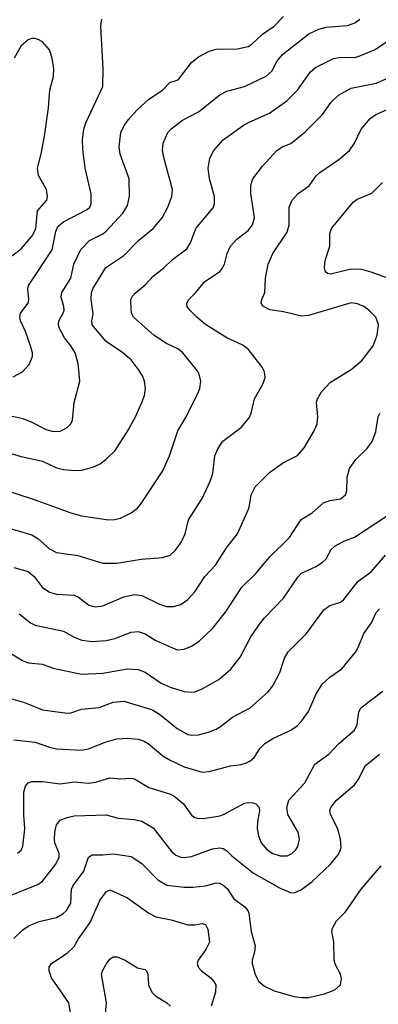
# Model space of a CAD drawing. Header units: inches. Extents: x 990586 to 1117858, y 769490 to 892071.
# Tile 206 of 248: x 1063482 to 1065504, y 856761 to 862306. Entities that reach past the tile are written whole.
import ezdxf

# ---------------------------------------------------------------- set-up
doc = ezdxf.new("R2010")
doc.units = ezdxf.units.IN
doc.header["$MEASUREMENT"] = 0
doc.layers.add('B0865', color=7, linetype='Continuous')
doc.layers.add('B0866', color=7, linetype='Continuous')

msp = doc.modelspace()

# ---------------------------------------------------------------- linework, layer by layer
at = {"layer": 'B0865', "color": 6}
for points, elevation in [([(1063366.9, 859666.9), (1063564.4, 859604.4), (1063770, 859527.9), (1063830, 859511.8), (1063970, 859490.6), (1064010, 859489.1), (1064050, 859499), (1064110.7, 859529.3), (1064145.5, 859554.5), (1064164, 859576), (1064290, 859766.2), (1064326.4, 859850), (1064373.2, 859990), (1064379.1, 860000)], 4500), ([(1063370, 859881.1), (1063490, 859845.5), (1063610, 859818.9), (1063690, 859782.5), (1063730, 859772.1), (1063790, 859767.3), (1063830, 859769.1), (1063893.8, 859786.2), (1063935, 859805), (1063970, 859831), (1064020.8, 859879.2), (1064096.6, 860000)], 4600), ([(1063410, 859446), (1063550, 859404.9), (1063583.6, 859383.6), (1063650, 859325.4), (1063690, 859305.9), (1063809.4, 859289.4), (1063950, 859245.3), (1064030, 859244.5), (1064167.7, 859267.7), (1064290, 859276.4), (1064330, 859290.1), (1064360.7, 859319.3), (1064393.6, 859366.4), (1064414.4, 859410), (1064433.4, 859490), (1064510, 859608.7), (1064557.3, 859710), (1064570.7, 859750), (1064581.8, 859850), (1064598.2, 859890), (1064628.2, 859931.8), (1064716.9, 860000)], 4400), ([(1063450, 859221), (1063530, 859197.5), (1063563.7, 859170), (1063609.7, 859109.7), (1063650, 859081.2), (1063690, 859070), (1063790, 859064.2), (1063813.3, 859053.3), (1063870, 859011.1), (1063890, 859002.9), (1063910, 858999.7), (1063950, 859005.6), (1064070, 859056.6), (1064130, 859069), (1064170, 859062.3), (1064270, 859014), (1064310, 859002.2), (1064350, 859000.7), (1064390, 859012.4), (1064430, 859040.8), (1064470, 859083.5), (1064526, 859170), (1064586.7, 859233.4), (1064647.9, 859332.1), (1064710, 859410.7), (1064771.1, 859550), (1064778.5, 859570), (1064787.7, 859630), (1064810, 859675.7), (1064890, 859755.1), (1064970, 859812.4), (1065048.5, 859851.5), (1065085.2, 859894.8), (1065142.9, 859990), (1065146.8, 860000)], 4300), ([(1063479.5, 858959.5), (1063543.3, 858910), (1063570, 858896), (1063730, 858862.2), (1063790, 858828.4), (1063831.7, 858811.7), (1063890, 858804.5), (1063970.3, 858810.3), (1064018.9, 858821.1), (1064110, 858857.6), (1064150, 858859.9), (1064190, 858847.6), (1064250, 858810.4), (1064370, 858757.9), (1064410, 858761.6), (1064450, 858777.4), (1064493.5, 858806.5), (1064570, 858877.1), (1064643.1, 858970), (1064734.8, 859110), (1064813.6, 859186.4), (1064890, 859279.6), (1065003.6, 859390), (1065069.3, 859490.7), (1065130, 859529.2), (1065195, 859585), (1065230, 859597.9), (1065290, 859607.2), (1065318.7, 859630), (1065327.1, 859652.9), (1065328.3, 859730), (1065342, 859778), (1065376.8, 859830), (1065439.9, 859890), (1065468.9, 859930), (1065490, 859985.3), (1065492.4, 860000)], 4200), ([(1063627.6, 860000), (1063630, 859998.7), (1063670, 859986.7), (1063710, 859989.3), (1063732.3, 860000)], 4700), ([(1063430, 858738.6), (1063497.7, 858697.7), (1063530, 858684.5), (1063610, 858677.4), (1063670, 858653.9), (1063830, 858620.2), (1063950, 858625.1), (1064090, 858649.3), (1064150, 858646.3), (1064190, 858631.7), (1064280.1, 858570), (1064330, 858546.4), (1064410, 858522.1), (1064450, 858518), (1064470, 858520.9), (1064510, 858537.4), (1064605.3, 858590), (1064672.2, 858647.8), (1064724.5, 858715.5), (1064784.9, 858830), (1064830, 858896.4), (1064862.9, 858937.1), (1064970, 859048.5), (1065050, 859166.1), (1065070, 859188.3), (1065152.9, 859227.1), (1065190, 859250.1), (1065209.5, 859270.5), (1065238.3, 859321.7), (1065259.2, 859340.8), (1065310, 859368.8), (1065370, 859392.4), (1065550, 859510.7)], 4100), ([(1063430, 858483.7), (1063510, 858460.7), (1063610, 858418.4), (1063750, 858401.2), (1063770, 858403.3), (1063830, 858423.2), (1063930, 858432.1), (1064010, 858462.1), (1064070, 858469), (1064230, 858419.3), (1064270, 858394.1), (1064370, 858314.7), (1064430, 858280.2), (1064450, 858275.9), (1064490, 858278.5), (1064546.6, 858293.4), (1064589.3, 858310.7), (1064615, 858325.1), (1064681.1, 858378.9), (1064780.8, 858430), (1064881.8, 858518.2), (1064910, 858555.2), (1064948.8, 858630), (1064975.3, 858710), (1064994.8, 858745.2), (1065099.3, 858850), (1065196.6, 858983.4), (1065230, 859006.3), (1065290, 859026.4), (1065310, 859040.7), (1065390, 859143.4), (1065463, 859197), (1065545.2, 859290)], 4000), ([(1063450, 858250.3), (1063570, 858237.6), (1063650, 858208.9), (1063690, 858200.3), (1063830, 858192.7), (1063870, 858199.8), (1063970, 858240), (1064030, 858255.5), (1064090, 858259.5), (1064150, 858254.7), (1064183.7, 858243.7), (1064207, 858230), (1064290, 858160.8), (1064330, 858135.5), (1064410, 858097.7), (1064510, 858068.3), (1064550, 858072.2), (1064670, 858104.1), (1064730, 858111.6), (1064759.8, 858120.2), (1064779.9, 858130), (1064803.5, 858150), (1064837, 858203), (1064864.3, 858230), (1064910, 858257.6), (1065010, 858304.7), (1065045.8, 858330), (1065070, 858354.6), (1065109.4, 858410), (1065154.3, 858510), (1065190, 858566.3), (1065230, 858603.9), (1065298.2, 858650), (1065375.2, 858744.8), (1065389.9, 858770), (1065422.6, 858850), (1065465.4, 858910), (1065492.4, 858967.6), (1065510, 858987.4)], 3900), ([(1063470, 857612), (1063490, 857629.3), (1063500.1, 857650), (1063511.5, 857750), (1063505.5, 857830), (1063504.9, 857955.1), (1063515, 857990), (1063530, 858008.3), (1063550, 858015.8), (1063610, 858015), (1063710, 858002.4), (1063790, 858013.7), (1063870, 858006.7), (1063910, 858012.4), (1063990, 858035.5), (1064050, 858030.3), (1064110, 858034.7), (1064130, 858031.5), (1064210, 857982), (1064326.1, 857946.1), (1064353, 857933), (1064405.1, 857890), (1064450, 857826.1), (1064470, 857812.8), (1064490, 857807.1), (1064528.9, 857808.9), (1064610, 857822.5), (1064631.5, 857830), (1064750, 857893.1), (1064770, 857898), (1064795.7, 857895.7), (1064812.5, 857890), (1064832.2, 857870), (1064834.9, 857850), (1064822.5, 857790), (1064820.7, 857750), (1064828.2, 857710), (1064843.3, 857670), (1064877.9, 857630), (1064910, 857609.3), (1064950, 857596.8), (1064990, 857597.9), (1065017.1, 857610), (1065038.4, 857630), (1065050.2, 857650), (1065058.8, 857690), (1065052.9, 857730), (1064993.8, 857830), (1064988.8, 857870), (1064999.7, 857910), (1065090, 858008.4), (1065146.1, 858113.9), (1065224.1, 858170), (1065280.6, 858230), (1065370, 858304), (1065383.8, 858336.2), (1065393.7, 858406.3), (1065405.9, 858430), (1065530, 858524.6)], 3800), ([(1063390, 857359.5), (1063584.1, 857435.9), (1063610, 857454.7), (1063685.7, 857550), (1063703.8, 857590), (1063704.2, 857610), (1063680.9, 857670), (1063677.5, 857690), (1063679.9, 857730), (1063690, 857772.4), (1063710, 857797), (1063750, 857813.3), (1063790, 857823.2), (1063970, 857827.1), (1064037.2, 857810), (1064130, 857802.4), (1064170, 857791.8), (1064235.5, 857755.5), (1064339.4, 857619.4), (1064361.6, 857601.6), (1064390, 857589.8), (1064410, 857587.2), (1064450, 857593.4), (1064570, 857635.7), (1064610, 857641.2), (1064630, 857638.4), (1064650, 857626.1), (1064677.2, 857597.2), (1064799.4, 857499.4), (1064950, 857415.7), (1065008.6, 857391.4), (1065030, 857388.8), (1065070, 857406.6), (1065130, 857452.2), (1065233.4, 857550), (1065277.1, 857602.9), (1065290.7, 857630), (1065293.6, 857646.4), (1065291.4, 857690), (1065275.1, 857750), (1065234.5, 857830), (1065231.2, 857850), (1065236.2, 857870), (1065268.1, 857910), (1065370, 857996), (1065393.4, 858030), (1065430, 858103.6), (1065510, 858170)], 3700), ([(1063448.5, 857131.5), (1063500.1, 857179.9), (1063536.2, 857203.8), (1063592.2, 857227.8), (1063690, 857248.9), (1063724.5, 857270), (1063746, 857290), (1063769.6, 857330), (1063773.3, 857410), (1063783.5, 857430), (1063843.4, 857510), (1063870, 857590), (1063890, 857602.7), (1063950, 857601.8), (1064010, 857607.9), (1064110, 857592.4), (1064170, 857554.6), (1064261.7, 857461.7), (1064311.6, 857431.6), (1064410, 857420.7), (1064458.7, 857421.3), (1064530, 857427.9), (1064590, 857445.4), (1064610, 857442.5), (1064630, 857432.3), (1064652.2, 857412.2), (1064690, 857354.5), (1064751.7, 857310), (1064768, 857290), (1064774.2, 857274.2), (1064787, 857170), (1064809.3, 857090), (1064806.1, 857053.9), (1064792.4, 857010), (1064792.7, 856990), (1064809.2, 856929.2), (1064830, 856888.7), (1064862.8, 856862.8), (1064917.1, 856837.1), (1065030, 856804.4), (1065070, 856798.4), (1065110, 856799.8), (1065200.7, 856819.3), (1065258.4, 856841.6), (1065290.3, 856869.7), (1065296.4, 856903.6), (1065291, 856930), (1065263.1, 856983.1), (1065254.9, 857010), (1065252.8, 857110), (1065242.2, 857170), (1065244.8, 857190), (1065268.2, 857230), (1065318.5, 857281.5), (1065406.9, 857410), (1065519.2, 857540.8)], 3600), ([(1063776.6, 856670), (1063760.1, 856770), (1063660.6, 856910), (1063648.2, 856950), (1063649.2, 856970), (1063662, 856990), (1063750, 857049.3), (1063790, 857086.1), (1063813.8, 857130), (1063878.7, 857221.3), (1063934.7, 857345.3), (1063970, 857394.8), (1063990, 857405.4), (1064090, 857359.7), (1064210, 857273.5), (1064250, 857253.7), (1064336.9, 857236.9), (1064430, 857209.2), (1064470, 857207.5), (1064510, 857215.1), (1064530, 857209.6), (1064543.1, 857183.1), (1064551.5, 857110), (1064532.2, 857070), (1064488.5, 857010), (1064482.1, 856990), (1064487.7, 856970), (1064507.2, 856950), (1064560.4, 856910), (1064577.3, 856890), (1064587, 856870), (1064585.7, 856830), (1064561.5, 856750)], 3500), ([(1063964.9, 856690), (1063972.4, 856770), (1063943.6, 856930), (1063948.3, 856950), (1063970, 856986), (1063990, 857014.4), (1064010, 857027.7), (1064030, 857027.8), (1064072.1, 857012.1), (1064146.3, 856966.3), (1064190, 856956.5), (1064197.8, 856950), (1064204.2, 856930), (1064208.6, 856870), (1064227, 856830), (1064248.6, 856808.6), (1064311.4, 856770), (1064333, 856750)], 3400)]:
    msp.add_lwpolyline(points, dxfattribs=dict(at, elevation=elevation))
at = {"layer": 'B0866', "color": 6}
for points, elevation in [([(1063732.3, 860000), (1063750, 860008.5), (1063770.6, 860029.4), (1063780.7, 860050), (1063789.4, 860150.6), (1063820.3, 860270), (1063811.1, 860370), (1063795.4, 860430), (1063770.6, 860470), (1063734.5, 860514.5), (1063705, 860570), (1063701.2, 860590), (1063703.7, 860610), (1063726.3, 860650), (1063732.2, 860670), (1063731.2, 860690), (1063716.8, 860743.2), (1063719.4, 860770), (1063770.2, 860850), (1063787.6, 860930), (1063827.4, 861012.6), (1063876.5, 861063.5), (1063950, 861100.7), (1063970, 861115.6), (1064063.5, 861216.4), (1064090, 861260.1), (1064100.7, 861310), (1064098.9, 861410), (1064049.3, 861549.3), (1064043.8, 861590), (1064052.9, 861670), (1064071.5, 861710), (1064095.7, 861744.3), (1064143.3, 861796.7), (1064210, 861857.9), (1064287.9, 861910), (1064327.9, 861952.1), (1064370, 861966.3), (1064383.6, 861976.4), (1064450, 862064.2), (1064490, 862096.1), (1064551, 862129), (1064590, 862140.8), (1064710, 862141.4), (1064770, 862155.9), (1064790, 862168.3), (1064850, 862224.4), (1064917.3, 862270), (1064970, 862324.4)], 4700), ([(1063445.5, 860294.5), (1063497.6, 860322.4), (1063535.5, 860364.5), (1063554.3, 860410), (1063554.1, 860430), (1063543.4, 860470), (1063515.6, 860550), (1063486.6, 860610), (1063482.6, 860630), (1063487, 860653), (1063530.6, 860710), (1063533.9, 860730), (1063527.4, 860790), (1063532.5, 860810), (1063665.6, 861010), (1063686.5, 861113.5), (1063698.1, 861141.9), (1063730, 861167.1), (1063862.4, 861237.6), (1063877.1, 861250), (1063885.7, 861270), (1063885.2, 861325.2), (1063851.4, 861470), (1063837.2, 861577.2), (1063836.5, 861630), (1063844.5, 861690), (1063856.6, 861730), (1063950.2, 861930), (1063953.3, 862030), (1063940, 862270), (1063944.8, 862310)], 4800), ([(1064096.6, 860000), (1064097.9, 860002.1), (1064135.8, 860070), (1064171.1, 860150), (1064185, 860190), (1064190.6, 860230), (1064185.4, 860270), (1064176, 860296), (1064156.4, 860330), (1064110.2, 860390), (1064064.5, 860430), (1063970, 860493.2), (1063897.9, 860577.9), (1063891.3, 860590), (1063889.5, 860609.5), (1063896.5, 860650), (1063884.9, 860730), (1063887.6, 860770), (1063894.9, 860790), (1063967.5, 860910), (1064070, 860977.7), (1064154.6, 861065.4), (1064234.7, 861130), (1064284.4, 861190), (1064317.3, 861250), (1064340.7, 861310), (1064343.9, 861350), (1064294.6, 861530), (1064287.6, 861570), (1064291.4, 861610), (1064318, 861670), (1064334.4, 861690), (1064399.8, 861740.2), (1064490, 861787.7), (1064610, 861883.1), (1064650, 861903.5), (1064750, 861929.2), (1064871.7, 861988.3), (1064903.1, 862016.9), (1064932.3, 862070), (1064964, 862110), (1065112.5, 862227.5), (1065167.7, 862252.3), (1065210, 862263.9), (1065330, 862273.4), (1065370.9, 862289.1), (1065400.3, 862310)], 4600), ([(1063407.1, 860952.9), (1063490, 861015.9), (1063553.6, 861090), (1063573.1, 861130), (1063582.7, 861230), (1063634.5, 861290), (1063639.2, 861310), (1063632.4, 861350), (1063588.3, 861428.3), (1063582, 861470), (1063603.2, 861550), (1063621.5, 861650), (1063644.5, 861810), (1063651.6, 861908.4), (1063672.8, 861987.2), (1063675.1, 862030), (1063665.8, 862090), (1063650, 862136.4), (1063610, 862180.6), (1063590, 862193.7), (1063570, 862199.8), (1063550, 862199.4), (1063530, 862192.2), (1063490, 862159.8), (1063450.7, 862090)], 4900), ([(1064379.1, 860000), (1064420.4, 860070), (1064489.9, 860210), (1064497.7, 860230), (1064503.1, 860270), (1064494, 860310), (1064482.2, 860330), (1064402.1, 860430), (1064376.6, 860450), (1064310, 860482.1), (1064239, 860530), (1064124.5, 860630), (1064114.1, 860650), (1064110.7, 860670), (1064109.3, 860730), (1064118.3, 860750), (1064133.2, 860766.8), (1064190, 860812.8), (1064236.4, 860863.6), (1064293.1, 860906.9), (1064343.8, 860956.2), (1064424, 861016), (1064445.7, 861050), (1064475, 861130), (1064573.3, 861246.7), (1064580.9, 861270), (1064580, 861310), (1064552.7, 861410), (1064544.7, 861470), (1064553.3, 861526.7), (1064577.4, 861570), (1064630, 861629.1), (1064741.5, 861710), (1064775.8, 861730), (1064890, 861779.4), (1064987.9, 861850), (1065048.9, 861910), (1065119.2, 862010), (1065150, 862037.7), (1065251.5, 862088.5), (1065290, 862094.3), (1065370, 862093.3), (1065390, 862098.1), (1065482.6, 862137.4), (1065570, 862194.8)], 4500), ([(1064716.9, 860000), (1064729.9, 860010), (1064775.4, 860064.6), (1064787.8, 860090), (1064806.2, 860170), (1064850.7, 860250), (1064865.9, 860290), (1064862.7, 860322.7), (1064849.5, 860350), (1064770, 860451.3), (1064735.7, 860475.7), (1064650, 860514), (1064529.9, 860590), (1064481.4, 860630), (1064442, 860670), (1064427.1, 860690), (1064424.5, 860710), (1064436.5, 860730), (1064472.8, 860767.2), (1064523.5, 860830), (1064610, 860888.7), (1064620.1, 860899.9), (1064636.5, 860930), (1064651.7, 860990), (1064671, 861030), (1064705.8, 861070), (1064770, 861119.3), (1064794.4, 861150), (1064806.4, 861190), (1064785, 861330), (1064785.3, 861374.7), (1064796.1, 861410), (1064850, 861482), (1064930.9, 861569.1), (1064961.1, 861590), (1065011.5, 861608.5), (1065090, 861673.1), (1065190, 861772.6), (1065238.8, 861841.2), (1065278.9, 861881.1), (1065350, 861919.9), (1065490.9, 861949.1), (1065560.6, 861979.4)], 4400), ([(1065146.8, 860000), (1065158.3, 860030), (1065162, 860070), (1065156, 860150), (1065160.7, 860170), (1065182.8, 860210), (1065234.7, 860265.3), (1065350, 860335.9), (1065412.1, 860387.9), (1065474.9, 860470), (1065497.9, 860530), (1065503.9, 860590), (1065489.5, 860630), (1065449.9, 860670), (1065421.6, 860690), (1065386.3, 860706.3), (1065350, 860710.7), (1065110, 860641), (1065070, 860636.3), (1064970, 860661.7), (1064891.9, 860671.9), (1064852.5, 860692.5), (1064843.7, 860710), (1064846.8, 860730), (1064863.3, 860770), (1064867, 860850), (1064882.9, 860930), (1064909.4, 860990), (1064990.8, 861110), (1065000.5, 861150), (1065002.1, 861250), (1065018.7, 861290), (1065052.1, 861327.9), (1065113.1, 861370), (1065153.4, 861426.6), (1065173.9, 861446.1), (1065281.7, 861518.3), (1065341.9, 861570), (1065369.3, 861610), (1065407.9, 861690), (1065458.3, 861750), (1065490, 861771.7), (1065724.8, 861875.2)], 4300), ([(1065630, 860823.7), (1065464.1, 860884.1), (1065410, 860898.4), (1065350, 860900.9), (1065233.6, 860873.6), (1065217.5, 860877.5), (1065206.3, 860886.3), (1065201, 860910), (1065203.7, 860950), (1065229.7, 861030), (1065230, 861102), (1065240.1, 861130), (1065361.7, 861278.3), (1065384.8, 861295.2), (1065466.8, 861330), (1065528.3, 861390)], 4200), ([(1062623.2, 860000), (1062650, 860005.2), (1062770, 860053.7), (1062810, 860054), (1062870, 860045.6), (1062970, 860009.2), (1063030, 860005.1), (1063110, 860017.8), (1063301.8, 860070), (1063390, 860076.4), (1063450, 860072), (1063499.5, 860059.5), (1063550, 860040), (1063627.6, 860000)], 4700), ([(1065492.4, 860000), (1065503.6, 860070), (1065512.2, 860090)], 4200)]:
    msp.add_lwpolyline(points, dxfattribs=dict(at, elevation=elevation))

doc.saveas('drawing.dxf')
